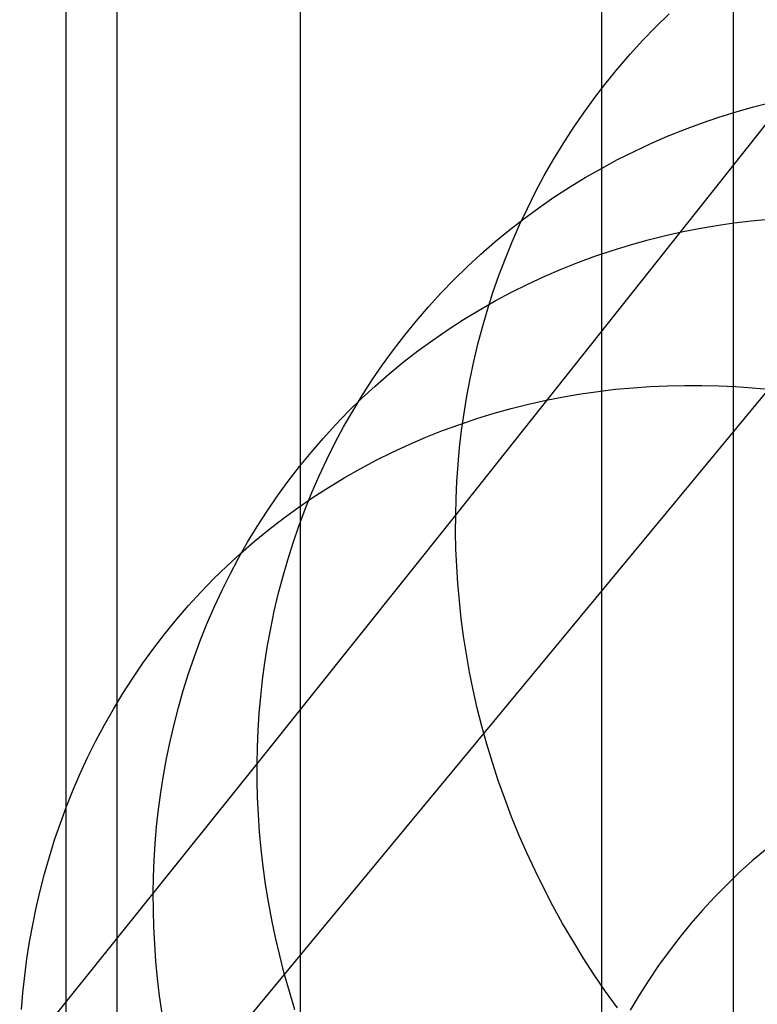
# Model space of a CAD drawing. Extents: x -37 to 483, y -973 to -253.
# Tile 28 of 197: x 95 to 108, y -858 to -842. Entities that reach past the tile are written whole.
import ezdxf

# ---------------------------------------------------------------- set-up
doc = ezdxf.new("R2010")
doc.units = 0
for name, color, linetype in [('LIVELLO_03', 5, 'CONTINUOUS'), ('LIVELLO_04', 96, 'CONTINUOUS'), ('PREDEFINITO', 7, 'CONTINUOUS')]:
    doc.layers.add(name, color=color, linetype=linetype)

msp = doc.modelspace()

# ---------------------------------------------------------------- linework, layer by layer
at = {"layer": 'LIVELLO_03'}
for p, q in [((106.078, -841.653, 431.447), (106.302, -841.434, 431.341)), ((105.861, -841.878, 431.553), (106.078, -841.653, 431.447)), ((105.651, -842.109, 431.659), (105.861, -841.878, 431.553)), ((105.447, -842.346, 431.765), (105.651, -842.109, 431.659)), ((105.846, -845.891, 445.475), (108.743, -842.228, 456.856)), ((105.249, -842.587, 431.87), (105.447, -842.346, 431.765)), ((105.059, -842.834, 431.975), (105.249, -842.587, 431.87)), ((104.876, -843.086, 432.079), (105.059, -842.834, 431.975)), ((107.705, -842.989, 418.047), (107.996, -842.915, 417.952)), ((104.701, -843.342, 432.182), (104.876, -843.086, 432.079)), ((107.127, -843.161, 418.241), (107.415, -843.071, 418.143)), ((107.415, -843.071, 418.143), (107.705, -842.989, 418.047)), ((106.555, -843.365, 418.441), (106.84, -843.259, 418.34)), ((106.84, -843.259, 418.34), (107.127, -843.161, 418.241)), ((104.533, -843.603, 432.285), (104.701, -843.342, 432.182)), ((106.272, -843.479, 418.544), (106.555, -843.365, 418.441)), ((104.372, -843.867, 432.386), (104.533, -843.603, 432.285)), ((105.715, -843.73, 418.753), (105.992, -843.601, 418.648)), ((105.992, -843.601, 418.648), (106.272, -843.479, 418.544)), ((105.441, -843.868, 418.86), (105.715, -843.73, 418.753)), ((104.219, -844.135, 432.487), (104.372, -843.867, 432.386)), ((105.17, -844.013, 418.967), (105.441, -843.868, 418.86)), ((104.902, -844.166, 419.076), (105.17, -844.013, 418.967)), ((104.073, -844.406, 432.587), (104.219, -844.135, 432.487)), ((104.639, -844.327, 419.186), (104.902, -844.166, 419.076)), ((103.936, -844.681, 432.685), (104.073, -844.406, 432.587)), ((104.38, -844.495, 419.296), (104.639, -844.327, 419.186)), ((104.126, -844.671, 419.407), (104.38, -844.495, 419.296)), ((103.806, -844.957, 432.783), (103.936, -844.681, 432.685)), ((103.877, -844.854, 419.519), (104.126, -844.671, 419.407)), ((103.632, -845.043, 419.631), (103.877, -844.854, 419.519)), ((107.088, -844.965, 411.973), (107.379, -844.922, 411.884)), ((107.379, -844.922, 411.884), (107.67, -844.887, 411.797)), ((107.67, -844.887, 411.797), (107.959, -844.859, 411.712)), ((103.393, -845.24, 419.744), (103.632, -845.043, 419.631)), ((103.683, -845.237, 432.879), (103.806, -844.957, 432.783)), ((106.215, -845.138, 412.253), (106.506, -845.072, 412.158)), ((106.506, -845.072, 412.158), (106.797, -845.015, 412.065)), ((106.797, -845.015, 412.065), (107.088, -844.965, 411.973)), ((103.16, -845.444, 419.857), (103.393, -845.24, 419.744)), ((103.569, -845.518, 432.973), (103.683, -845.237, 432.879)), ((105.637, -845.292, 412.449), (105.926, -845.211, 412.35)), ((105.926, -845.211, 412.35), (106.215, -845.138, 412.253)), ((105.063, -845.478, 412.652), (105.349, -845.381, 412.55)), ((105.349, -845.381, 412.55), (105.637, -845.292, 412.449)), ((102.933, -845.654, 419.97), (103.16, -845.444, 419.857)), ((103.462, -845.802, 433.067), (103.569, -845.518, 432.973)), ((104.498, -845.695, 412.862), (104.779, -845.582, 412.756)), ((104.779, -845.582, 412.756), (105.063, -845.478, 412.652)), ((102.711, -845.87, 420.083), (102.933, -845.654, 419.97)), ((104.218, -845.815, 412.969), (104.498, -845.695, 412.862)), ((102.496, -846.093, 420.196), (102.711, -845.87, 420.083)), ((102.741, -849.798, 434.191), (105.846, -845.891, 445.475)), ((103.363, -846.086, 433.158), (103.462, -845.802, 433.067)), ((103.942, -845.944, 413.077), (104.218, -845.815, 412.969)), ((103.399, -846.224, 413.298), (103.669, -846.08, 413.187)), ((103.669, -846.08, 413.187), (103.942, -845.944, 413.077)), ((102.288, -846.321, 420.309), (102.496, -846.093, 420.196)), ((103.133, -846.376, 413.409), (103.399, -846.224, 413.298)), ((103.271, -846.372, 433.248), (103.363, -846.086, 433.158)), ((102.086, -846.555, 420.422), (102.288, -846.321, 420.309)), ((102.87, -846.536, 413.522), (103.133, -846.376, 413.409)), ((103.188, -846.659, 433.337), (103.271, -846.372, 433.248)), ((101.891, -846.794, 420.534), (102.086, -846.555, 420.422)), ((102.613, -846.702, 413.636), (102.87, -846.536, 413.522)), ((102.359, -846.877, 413.75), (102.613, -846.702, 413.636)), ((103.111, -846.946, 433.424), (103.188, -846.659, 433.337)), ((101.703, -847.038, 420.646), (101.891, -846.794, 420.534)), ((102.111, -847.058, 413.865), (102.359, -846.877, 413.75)), ((101.522, -847.288, 420.757), (101.703, -847.038, 420.646)), ((101.868, -847.247, 413.981), (102.111, -847.058, 413.865)), ((103.043, -847.234, 433.509), (103.111, -846.946, 433.424)), ((101.349, -847.541, 420.867), (101.522, -847.288, 420.757)), ((101.63, -847.442, 414.097), (101.868, -847.247, 413.981)), ((102.981, -847.522, 433.592), (103.043, -847.234, 433.509)), ((101.182, -847.799, 420.977), (101.349, -847.541, 420.867)), ((101.398, -847.645, 414.213), (101.63, -847.442, 414.097)), ((102.927, -847.81, 433.674), (102.981, -847.522, 433.592)), ((97.059, -860.871, 372.214), (107.962, -847.698, 404.092)), ((101.171, -847.853, 414.33), (101.398, -847.645, 414.213)), ((105.118, -847.733, 404.88), (105.408, -847.698, 404.791)), ((105.408, -847.698, 404.791), (105.698, -847.671, 404.705)), ((105.698, -847.671, 404.705), (105.986, -847.651, 404.62)), ((105.986, -847.651, 404.62), (106.273, -847.638, 404.538)), ((106.273, -847.638, 404.538), (106.56, -847.632, 404.458)), ((106.56, -847.632, 404.458), (106.844, -847.632, 404.38)), ((106.844, -847.632, 404.38), (107.127, -847.639, 404.305)), ((107.127, -847.639, 404.305), (107.407, -847.653, 404.231)), ((107.407, -847.653, 404.231), (107.686, -847.672, 404.16)), ((107.686, -847.672, 404.16), (107.962, -847.698, 404.092)), ((100.951, -848.068, 414.447), (101.171, -847.853, 414.33)), ((101.024, -848.061, 421.085), (101.182, -847.799, 420.977)), ((102.88, -848.097, 433.753), (102.927, -847.81, 433.674)), ((103.957, -847.946, 405.256), (104.247, -847.881, 405.159)), ((104.247, -847.881, 405.159), (104.537, -847.824, 405.064)), ((104.537, -847.824, 405.064), (104.828, -847.775, 404.971)), ((104.828, -847.775, 404.971), (105.118, -847.733, 404.88)), ((103.38, -848.098, 405.456), (103.668, -848.018, 405.355)), ((103.668, -848.018, 405.355), (103.957, -847.946, 405.256)), ((100.737, -848.289, 414.563), (100.951, -848.068, 414.447)), ((100.873, -848.326, 421.193), (101.024, -848.061, 421.085)), ((102.808, -848.282, 405.663), (103.093, -848.186, 405.559)), ((102.84, -848.384, 433.831), (102.88, -848.097, 433.753)), ((103.093, -848.186, 405.559), (103.38, -848.098, 405.456)), ((100.53, -848.516, 414.679), (100.737, -848.289, 414.563)), ((100.729, -848.595, 421.299), (100.873, -848.326, 421.193)), ((102.524, -848.386, 405.769), (102.808, -848.282, 405.663)), ((100.329, -848.749, 414.795), (100.53, -848.516, 414.679)), ((101.965, -848.618, 405.986), (102.243, -848.498, 405.877)), ((102.243, -848.498, 405.877), (102.524, -848.386, 405.769)), ((102.807, -848.669, 433.907), (102.84, -848.384, 433.831)), ((100.594, -848.867, 421.405), (100.729, -848.595, 421.299)), ((101.689, -848.745, 406.097), (101.965, -848.618, 405.986)), ((102.781, -848.954, 433.981), (102.807, -848.669, 433.907)), ((100.135, -848.987, 414.911), (100.329, -848.749, 414.795)), ((100.465, -849.141, 421.509), (100.594, -848.867, 421.405)), ((101.416, -848.881, 406.208), (101.689, -848.745, 406.097)), ((99.948, -849.23, 415.026), (100.135, -848.987, 414.911)), ((100.882, -849.175, 406.435), (101.147, -849.024, 406.321)), ((101.147, -849.024, 406.321), (101.416, -848.881, 406.208)), ((102.761, -849.237, 434.053), (102.781, -848.954, 433.981)), ((100.345, -849.418, 421.611), (100.465, -849.141, 421.509)), ((100.62, -849.333, 406.55), (100.882, -849.175, 406.435)), ((99.768, -849.477, 415.141), (99.948, -849.23, 415.026)), ((100.363, -849.499, 406.666), (100.62, -849.333, 406.55)), ((102.748, -849.518, 434.123), (102.761, -849.237, 434.053)), ((99.596, -849.73, 415.255), (99.768, -849.477, 415.141)), ((100.11, -849.673, 406.783), (100.363, -849.499, 406.666)), ((100.233, -849.697, 421.712), (100.345, -849.418, 421.611)), ((102.741, -849.798, 434.191), (102.748, -849.518, 434.123)), ((99.863, -849.853, 406.9), (100.11, -849.673, 406.783)), ((99.431, -849.986, 415.368), (99.596, -849.73, 415.255)), ((99.431, -853.945, 423.016), (102.741, -849.798, 434.191)), ((99.62, -850.041, 407.018), (99.863, -849.853, 406.9)), ((100.128, -849.978, 421.812), (100.233, -849.697, 421.712)), ((102.74, -850.078, 434.258), (102.741, -849.798, 434.191)), ((99.273, -850.247, 415.479), (99.431, -849.986, 415.368)), ((100.03, -850.26, 421.91), (100.128, -849.978, 421.812)), ((99.383, -850.236, 407.136), (99.62, -850.041, 407.018)), ((102.746, -850.362, 434.324), (102.74, -850.078, 434.258)), ((99.123, -850.511, 415.59), (99.273, -850.247, 415.479)), ((99.152, -850.437, 407.255), (99.383, -850.236, 407.136)), ((99.941, -850.544, 422.006), (100.03, -850.26, 421.91)), ((98.926, -850.645, 407.373), (99.152, -850.437, 407.255)), ((98.981, -850.778, 415.7), (99.123, -850.511, 415.59)), ((102.758, -850.648, 434.389), (102.746, -850.362, 434.324)), ((98.706, -850.859, 407.492), (98.926, -850.645, 407.373)), ((99.859, -850.828, 422.101), (99.941, -850.544, 422.006)), ((102.777, -850.936, 434.454), (102.758, -850.648, 434.389)), ((98.846, -851.049, 415.809), (98.981, -850.778, 415.7)), ((99.784, -851.113, 422.194), (99.859, -850.828, 422.101)), ((98.493, -851.079, 407.611), (98.706, -850.859, 407.492)), ((102.802, -851.227, 434.517), (102.777, -850.936, 434.454)), ((98.286, -851.305, 407.73), (98.493, -851.079, 407.611)), ((98.719, -851.322, 415.916), (98.846, -851.049, 415.809)), ((99.717, -851.399, 422.285), (99.784, -851.113, 422.194)), ((98.086, -851.537, 407.848), (98.286, -851.305, 407.73)), ((98.6, -851.597, 416.022), (98.719, -851.322, 415.916)), ((102.834, -851.521, 434.579), (102.802, -851.227, 434.517)), ((99.658, -851.685, 422.374), (99.717, -851.399, 422.285)), ((97.893, -851.774, 407.966), (98.086, -851.537, 407.848)), ((98.488, -851.875, 416.126), (98.6, -851.597, 416.022)), ((102.873, -851.816, 434.64), (102.834, -851.521, 434.579)), ((97.707, -852.016, 408.083), (97.893, -851.774, 407.966)), ((99.605, -851.97, 422.461), (99.658, -851.685, 422.374)), ((102.92, -852.113, 434.699), (102.873, -851.816, 434.64)), ((98.384, -852.155, 416.229), (98.488, -851.875, 416.126)), ((99.56, -852.255, 422.547), (99.605, -851.97, 422.461)), ((97.528, -852.263, 408.2), (97.707, -852.016, 408.083)), ((98.288, -852.436, 416.33), (98.384, -852.155, 416.229)), ((102.973, -852.412, 434.757), (102.92, -852.113, 434.699)), ((97.356, -852.514, 408.315), (97.528, -852.263, 408.2)), ((99.522, -852.54, 422.63), (99.56, -852.255, 422.547)), ((98.199, -852.718, 416.43), (98.288, -852.436, 416.33)), ((103.034, -852.712, 434.814), (102.973, -852.412, 434.757)), ((97.192, -852.77, 408.431), (97.356, -852.514, 408.315)), ((99.49, -852.823, 422.711), (99.522, -852.54, 422.63)), ((97.035, -853.03, 408.545), (97.192, -852.77, 408.431)), ((98.118, -853.002, 416.527), (98.199, -852.718, 416.43)), ((103.102, -853.013, 434.869), (103.034, -852.712, 434.814)), ((99.466, -853.106, 422.791), (99.49, -852.823, 422.711)), ((96.885, -853.293, 408.658), (97.035, -853.03, 408.545)), ((98.045, -853.286, 416.623), (98.118, -853.002, 416.527)), ((99.448, -853.387, 422.868), (99.466, -853.106, 422.791)), ((103.178, -853.315, 434.922), (103.102, -853.013, 434.869)), ((96.744, -853.559, 408.769), (96.885, -853.293, 408.658)), ((97.979, -853.57, 416.717), (98.045, -853.286, 416.623)), ((99.436, -853.667, 422.943), (99.448, -853.387, 422.868)), ((103.262, -853.617, 434.974), (103.178, -853.315, 434.922)), ((96.61, -853.829, 408.88), (96.744, -853.559, 408.769)), ((97.92, -853.855, 416.809), (97.979, -853.57, 416.717)), ((103.353, -853.919, 435.024), (103.262, -853.617, 434.974)), ((99.431, -853.945, 423.016), (99.436, -853.667, 422.943)), ((95.473, -858.875, 410.574), (99.431, -853.945, 423.016)), ((96.483, -854.102, 408.989), (96.61, -853.829, 408.88)), ((97.868, -854.139, 416.899), (97.92, -853.855, 416.809)), ((99.431, -854.223, 423.088), (99.431, -853.945, 423.016)), ((103.452, -854.222, 435.072), (103.353, -853.919, 435.024)), ((96.364, -854.376, 409.097), (96.483, -854.102, 408.989)), ((97.824, -854.423, 416.987), (97.868, -854.139, 416.899)), ((99.438, -854.505, 423.159), (99.431, -854.223, 423.088)), ((103.559, -854.524, 435.118), (103.452, -854.222, 435.072)), ((96.254, -854.653, 409.203), (96.364, -854.376, 409.097)), ((97.786, -854.707, 417.073), (97.824, -854.423, 416.987)), ((99.452, -854.789, 423.229), (99.438, -854.505, 423.159)), ((103.673, -854.826, 435.162), (103.559, -854.524, 435.118)), ((96.15, -854.932, 409.308), (96.254, -854.653, 409.203)), ((97.756, -854.989, 417.157), (97.786, -854.707, 417.073)), ((96.055, -855.213, 409.411), (96.15, -854.932, 409.308)), ((99.472, -855.076, 423.298), (99.452, -854.789, 423.229)), ((103.796, -855.126, 435.204), (103.673, -854.826, 435.162)), ((97.732, -855.271, 417.239), (97.756, -854.989, 417.157)), ((99.498, -855.365, 423.365), (99.472, -855.076, 423.298)), ((95.967, -855.494, 409.512), (96.055, -855.213, 409.411)), ((97.715, -855.551, 417.319), (97.732, -855.271, 417.239)), ((103.926, -855.425, 435.243), (103.796, -855.126, 435.204)), ((99.532, -855.657, 423.432), (99.498, -855.365, 423.365)), ((104.064, -855.723, 435.281), (103.926, -855.425, 435.243)), ((95.886, -855.777, 409.612), (95.967, -855.494, 409.512)), ((97.704, -855.83, 417.397), (97.715, -855.551, 417.319)), ((99.572, -855.95, 423.497), (99.532, -855.657, 423.432)), ((104.209, -856.019, 435.316), (104.064, -855.723, 435.281)), ((95.813, -856.06, 409.709), (95.886, -855.777, 409.612)), ((97.699, -856.106, 417.472), (97.704, -855.83, 417.397)), ((95.748, -856.344, 409.805), (95.813, -856.06, 409.709)), ((99.62, -856.246, 423.561), (99.572, -855.95, 423.497)), ((104.362, -856.313, 435.349), (104.209, -856.019, 435.316)), ((97.701, -856.384, 417.546), (97.699, -856.106, 417.472)), ((99.675, -856.543, 423.624), (99.62, -856.246, 423.561)), ((95.689, -856.628, 409.899), (95.748, -856.344, 409.805)), ((97.708, -856.665, 417.619), (97.701, -856.384, 417.546)), ((104.523, -856.604, 435.379), (104.362, -856.313, 435.349)), ((99.737, -856.841, 423.685), (99.675, -856.543, 423.624)), ((95.638, -856.912, 409.99), (95.689, -856.628, 409.899)), ((97.723, -856.948, 417.692), (97.708, -856.665, 417.619)), ((104.692, -856.892, 435.407), (104.523, -856.604, 435.379)), ((95.594, -857.195, 410.08), (95.638, -856.912, 409.99)), ((99.807, -857.141, 423.744), (99.737, -856.841, 423.685)), ((104.867, -857.178, 435.433), (104.692, -856.892, 435.407)), ((97.743, -857.234, 417.763), (97.723, -856.948, 417.692)), ((95.557, -857.478, 410.168), (95.594, -857.195, 410.08)), ((97.771, -857.522, 417.833), (97.743, -857.234, 417.763)), ((99.884, -857.441, 423.801), (99.807, -857.141, 423.744)), ((105.05, -857.46, 435.455), (104.867, -857.178, 435.433)), ((95.527, -857.76, 410.253), (95.557, -857.478, 410.168)), ((97.805, -857.813, 417.902), (97.771, -857.522, 417.833)), ((99.969, -857.742, 423.857), (99.884, -857.441, 423.801)), ((105.24, -857.738, 435.476), (105.05, -857.46, 435.455)), ((105.437, -858.012, 435.493), (105.24, -857.738, 435.476)), ((95.504, -858.041, 410.337), (95.527, -857.76, 410.253)), ((97.846, -858.106, 417.969), (97.805, -857.813, 417.902)), ((100.061, -858.043, 423.911), (99.969, -857.742, 423.857))]:
    msp.add_line(p, q, dxfattribs=at)
at = {"layer": 'LIVELLO_04'}
for p, q in [((97.098, -904.581, 305.54), (97.098, -312.183, 319.134)), ((100.154, -891.181, 334.26), (100.154, -323.997, 347.275)), ((105.177, -891.212, 333.14), (105.177, -324.028, 346.155)), ((107.372, -878.449, 362.109), (107.372, -335.191, 374.575))]:
    msp.add_line(p, q, dxfattribs=at)
at = {"layer": 'PREDEFINITO'}
for p, q in [((96.244, -300.033, 290.602), (96.244, -918.339, 276.413)), ((107.906, -855.375, 391.544), (107.685, -855.563, 391.688)), ((107.685, -855.563, 391.688), (107.469, -855.758, 391.832)), ((107.469, -855.758, 391.832), (107.259, -855.961, 391.975)), ((107.259, -855.961, 391.975), (107.055, -856.169, 392.119)), ((107.055, -856.169, 392.119), (106.856, -856.385, 392.261)), ((106.856, -856.385, 392.261), (106.664, -856.606, 392.404)), ((106.664, -856.606, 392.404), (106.478, -856.834, 392.545)), ((106.478, -856.834, 392.545), (106.298, -857.067, 392.686)), ((106.298, -857.067, 392.686), (106.125, -857.306, 392.825)), ((106.125, -857.306, 392.825), (105.959, -857.55, 392.964)), ((105.959, -857.55, 392.964), (105.8, -857.799, 393.101)), ((105.8, -857.799, 393.101), (105.648, -858.053, 393.236))]:
    msp.add_line(p, q, dxfattribs=at)

doc.saveas('drawing.dxf')
